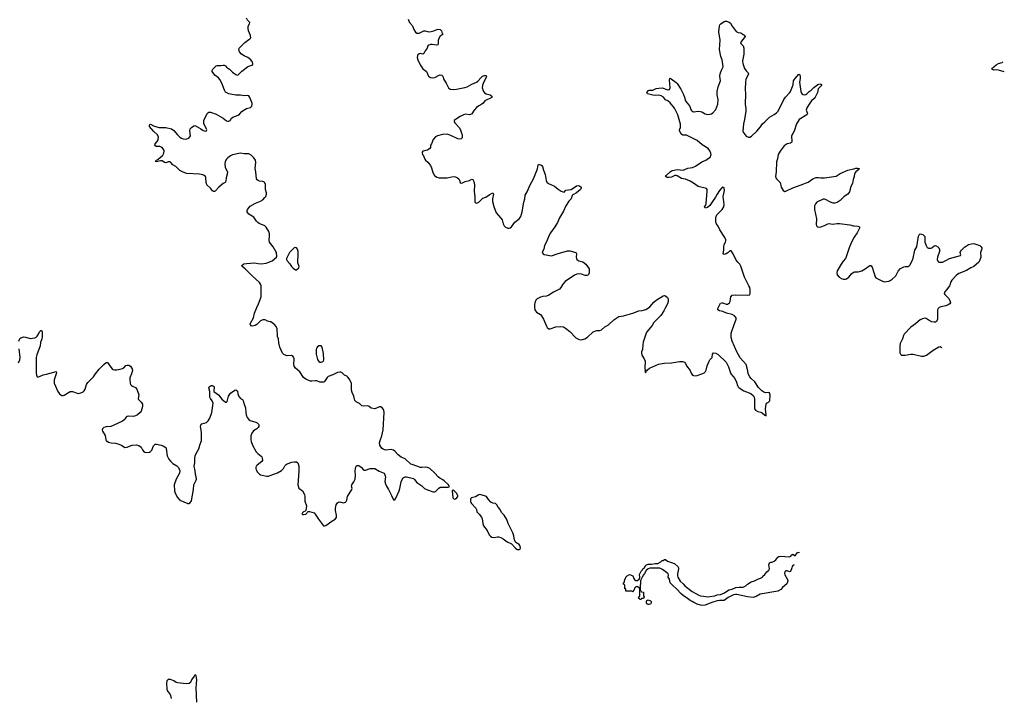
# Model space of a CAD drawing. Header units: inches. Extents: x 2143843 to 2212570, y 881249 to 1017455.
# Tile 24 of 54: x 2195708 to 2212570, y 922933 to 934559. Entities that reach past the tile are written whole.
import ezdxf

# ---------------------------------------------------------------- set-up
doc = ezdxf.new("R2010")
doc.units = ezdxf.units.IN
doc.header["$MEASUREMENT"] = 0
for name, color, linetype in [('C1992', 7, 'Continuous'), ('C1993', 7, 'Continuous'), ('C2902', 7, 'Continuous'), ('C2903', 7, 'Continuous'), ('C2912', 7, 'Continuous'), ('C2913', 7, 'Continuous')]:
    doc.layers.add(name, color=color, linetype=linetype)

msp = doc.modelspace()

# ---------------------------------------------------------------- linework, layer by layer
at = {"layer": 'C1992', "color": 6, "elevation": 400}
for points in [[(2200000, 929383), (2199950, 929397), (2199910, 929417), (2199890, 929419), (2199870, 929417), (2199830, 929398), (2199770, 929339), (2199738, 929322), (2199690, 929311), (2199670, 929316), (2199660, 929330), (2199657, 929350), (2199661, 929359), (2199710, 929450), (2199732, 929530), (2199767, 929630), (2199798, 929690), (2199843, 929810), (2199845, 929990), (2199842, 930000)], [(2195691, 929049), (2195710, 929095), (2195730, 929111), (2195777, 929123), (2195810, 929122), (2195870, 929101), (2195890, 929098), (2195970, 929111), (2195990, 929121), (2196010, 929140), (2196032, 929170), (2196050, 929214), (2196070, 929235), (2196075, 929235), (2196088, 929228), (2196092, 929212), (2196094, 929130), (2196090, 929090), (2196067, 929030), (2196061, 928970), (2196000, 928820), (2195988, 928770), (2195990, 928510), (2195995, 928470), (2196010, 928443), (2196030, 928439), (2196050, 928444), (2196110, 928477), (2196170, 928484), (2196290, 928523), (2196331, 928530), (2196339, 928510), (2196301, 928390), (2196298, 928350), (2196301, 928330), (2196361, 928190), (2196391, 928150), (2196410, 928131), (2196430, 928120), (2196450, 928118), (2196470, 928124), (2196573, 928187), (2196610, 928187), (2196710, 928157), (2196756, 928164), (2196795, 928185), (2196810, 928198), (2196830, 928228), (2196854, 928310), (2196874, 928346), (2196970, 928439), (2197006, 928494), (2197069, 928571), (2197150, 928652), (2197190, 928684), (2197210, 928685), (2197230, 928665), (2197250, 928630), (2197290, 928580), (2197310, 928565), (2197330, 928558), (2197370, 928558), (2197426, 928574), (2197470, 928581), (2197490, 928594), (2197527, 928633), (2197550, 928642), (2197580, 928640), (2197605, 928625), (2197636, 928576), (2197638, 928550), (2197623, 928490), (2197595, 928425), (2197592, 928390), (2197599, 928330), (2197606, 928310), (2197621, 928290), (2197638, 928278), (2197690, 928260), (2197712, 928232), (2197748, 928130), (2197737, 928070), (2197743, 928050), (2197790, 928007), (2197812, 927970), (2197814, 927933), (2197802, 927890), (2197787, 927853), (2197770, 927830), (2197724, 927790), (2197690, 927771), (2197650, 927760), (2197574, 927766), (2197550, 927761), (2197531, 927749), (2197495, 927705), (2197470, 927683), (2197310, 927606), (2197270, 927590), (2197190, 927585), (2197147, 927570), (2197128, 927550), (2197123, 927530), (2197125, 927510), (2197173, 927433), (2197184, 927364), (2197190, 927350), (2197230, 927324), (2197272, 927308), (2197350, 927303), (2197390, 927295), (2197450, 927271), (2197510, 927231), (2197550, 927235), (2197590, 927255), (2197632, 927268), (2197710, 927274), (2197750, 927267), (2197790, 927238), (2197811, 927190), (2197827, 927167), (2197851, 927150), (2197883, 927143), (2197930, 927150), (2197950, 927160), (2197970, 927186), (2198000, 927260), (2198030, 927287), (2198051, 927289), (2198130, 927271), (2198179, 927250), (2198197, 927237), (2198208, 927228), (2198215, 927210), (2198231, 927090), (2198262, 927030), (2198290, 926993), (2198330, 926956), (2198397, 926917), (2198430, 926890), (2198452, 926830), (2198447, 926790), (2198389, 926690), (2198352, 926590), (2198360, 926490), (2198370, 926450), (2198410, 926374), (2198450, 926330), (2198590, 926272), (2198610, 926268), (2198624, 926276), (2198650, 926319), (2198684, 926510), (2198690, 926590), (2198731, 926670), (2198735, 926690), (2198731, 926730), (2198718, 926770), (2198714, 926830), (2198695, 926910), (2198707, 926970), (2198707, 927050), (2198714, 927090), (2198731, 927130), (2198775, 927205), (2198791, 927269), (2198820, 927350), (2198819, 927490), (2198806, 927590), (2198808, 927610), (2198830, 927635), (2198910, 927660), (2198936, 927684), (2198966, 927730), (2198997, 927830), (2199017, 927950), (2199020, 927990), (2199004, 928030), (2198975, 928070), (2198967, 928090), (2198967, 928187), (2198950, 928250), (2198954, 928270), (2198970, 928283), (2198990, 928290), (2199012, 928290), (2199030, 928281), (2199037, 928270), (2199040, 928250), (2199033, 928210), (2199035, 928190), (2199110, 928132), (2199170, 928058), (2199230, 928005), (2199250, 928004), (2199262, 928018), (2199286, 928110), (2199318, 928162), (2199390, 928211), (2199410, 928217), (2199428, 928208), (2199436, 928196), (2199444, 928150), (2199456, 928116), (2199490, 928070), (2199523, 928050), (2199538, 928030), (2199553, 927970), (2199576, 927910), (2199579, 927830), (2199587, 927787), (2199603, 927743), (2199630, 927710), (2199654, 927694), (2199750, 927662), (2199775, 927650), (2199799, 927630), (2199805, 927610), (2199804, 927590), (2199790, 927570), (2199768, 927550), (2199710, 927514), (2199683, 927477), (2199669, 927430), (2199665, 927365), (2199670, 927330), (2199693, 927270), (2199756, 927157), (2199785, 927125), (2199843, 927083), (2199854, 927070), (2199862, 927050), (2199865, 927010), (2199856, 926990), (2199775, 926930), (2199758, 926910), (2199751, 926890), (2199751, 926871), (2199759, 926850), (2199781, 926810), (2199813, 926773), (2199830, 926764), (2199941, 926741), (2199970, 926739), (2200000, 926751)], [(2195690, 928679), (2195713, 928730), (2195717, 928770), (2195701, 928921)], [(2198744, 922870), (2198731, 923110), (2198741, 923250), (2198730, 923318), (2198710, 923338), (2198698, 923310), (2198651, 923250), (2198634, 923206), (2198610, 923186), (2198559, 923181), (2198410, 923197), (2198387, 923207), (2198350, 923232), (2198290, 923255), (2198250, 923253), (2198230, 923234), (2198222, 923190), (2198226, 923090), (2198238, 923058), (2198277, 923010), (2198290, 922982), (2198304, 922930)]]:
    msp.add_lwpolyline(points, dxfattribs=at)
at = {"layer": 'C1993', "color": 6, "elevation": 400}
for points in [[(2200000, 930730), (2199989, 930750), (2199978, 930790), (2199989, 930850), (2199989, 930890), (2199974, 930930), (2199930, 931006), (2199907, 931027), (2199812, 931070), (2199786, 931086), (2199763, 931110), (2199717, 931177), (2199635, 931230), (2199614, 931250), (2199605, 931270), (2199602, 931290), (2199611, 931310), (2199657, 931363), (2199744, 931416), (2199830, 931451), (2199870, 931475), (2199908, 931510), (2199922, 931530), (2199936, 931570), (2199935, 931590), (2199918, 931650), (2199915, 931735), (2199906, 931766), (2199890, 931780), (2199870, 931788), (2199814, 931794), (2199790, 931802), (2199774, 931814), (2199763, 931830), (2199751, 931951), (2199741, 932010), (2199753, 932110), (2199744, 932150), (2199720, 932190), (2199670, 932236), (2199630, 932260), (2199550, 932263), (2199490, 932271), (2199350, 932241), (2199316, 932224), (2199270, 932190), (2199249, 932170), (2199236, 932150), (2199228, 932130), (2199222, 932090), (2199229, 932028), (2199265, 931950), (2199263, 931910), (2199246, 931850), (2199241, 931790), (2199228, 931772), (2199190, 931752), (2199120, 931690), (2199058, 931622), (2199046, 931614), (2199030, 931614), (2199010, 931628), (2198978, 931670), (2198915, 931730), (2198899, 931770), (2198895, 931855), (2198890, 931870), (2198870, 931890), (2198842, 931902), (2198790, 931914), (2198566, 931926), (2198494, 931950), (2198450, 931975), (2198381, 932041), (2198330, 932073), (2198295, 932115), (2198283, 932123), (2198250, 932124), (2198210, 932105), (2198190, 932110), (2198150, 932139), (2198121, 932139), (2198050, 932123), (2198030, 932130), (2198049, 932150), (2198074, 932166), (2198162, 932238), (2198179, 932270), (2198184, 932310), (2198178, 932330), (2198150, 932372), (2198110, 932385), (2198048, 932388), (2198025, 932405), (2198027, 932430), (2198061, 932470), (2198079, 932501), (2198086, 932550), (2198064, 932590), (2198004, 932644), (2197932, 932730), (2197930, 932750), (2197934, 932766), (2197950, 932771), (2197998, 932738), (2198090, 932712), (2198209, 932711), (2198310, 932689), (2198350, 932662), (2198410, 932589), (2198450, 932548), (2198480, 932530), (2198510, 932520), (2198550, 932514), (2198570, 932517), (2198605, 932530), (2198623, 932550), (2198631, 932570), (2198623, 932657), (2198628, 932690), (2198650, 932714), (2198690, 932740), (2198710, 932744), (2198730, 932737), (2198811, 932690), (2198850, 932659), (2198890, 932647), (2198905, 932655), (2198913, 932670), (2198910, 932686), (2198862, 932782), (2198861, 932830), (2198920, 932950), (2198930, 932962), (2198947, 932973), (2198974, 932974), (2199070, 932938), (2199190, 932870), (2199247, 932827), (2199270, 932819), (2199290, 932819), (2199310, 932830), (2199336, 932870), (2199356, 932890), (2199450, 932926), (2199470, 932942), (2199512, 932988), (2199536, 933004), (2199590, 933035), (2199663, 933057), (2199684, 933076), (2199691, 933109), (2199688, 933130), (2199650, 933226), (2199630, 933255), (2199610, 933258), (2199550, 933253), (2199490, 933268), (2199410, 933268), (2199290, 933291), (2199230, 933320), (2199213, 933350), (2199170, 933472), (2199136, 933536), (2199110, 933565), (2199048, 933608), (2199005, 933670), (2199004, 933690), (2199014, 933710), (2199070, 933767), (2199090, 933775), (2199150, 933775), (2199190, 933782), (2199210, 933778), (2199230, 933766), (2199250, 933746), (2199300, 933710), (2199350, 933660), (2199410, 933620), (2199430, 933610), (2199450, 933613), (2199510, 933678), (2199610, 933754), (2199630, 933764), (2199682, 933778), (2199698, 933790), (2199700, 933810), (2199695, 933830), (2199667, 933870), (2199618, 933910), (2199550, 933937), (2199507, 933967), (2199475, 934010), (2199461, 934050), (2199469, 934070), (2199566, 934170), (2199630, 934218), (2199652, 934228), (2199669, 934250), (2199663, 934290), (2199629, 934369), (2199620, 934410), (2199622, 934450), (2199646, 934490), (2199647, 934510), (2199610, 934550), (2199590, 934583)], [(2199842, 930000), (2199834, 930030), (2199816, 930056), (2199690, 930170), (2199571, 930291), (2199519, 930330), (2199513, 930350), (2199546, 930374), (2199590, 930384), (2199730, 930391), (2199790, 930381), (2199841, 930379), (2199930, 930390), (2199990, 930409), (2200000, 930414)]]:
    msp.add_lwpolyline(points, dxfattribs=at)
at = {"layer": 'C2902', "color": 6}
for points, elevation in [([(2204995, 930000), (2204978, 929970), (2204950, 929940), (2204850, 929890), (2204770, 929838), (2204730, 929825), (2204665, 929815), (2204630, 929804), (2204570, 929774), (2204550, 929753), (2204533, 929707), (2204527, 929673), (2204526, 929630), (2204530, 929590), (2204540, 929570), (2204560, 929550), (2204627, 929507), (2204647, 929487), (2204681, 929430), (2204729, 929310), (2204744, 929284), (2204770, 929262), (2204790, 929263), (2204890, 929295), (2204970, 929303), (2205019, 929299), (2205057, 929277), (2205130, 929218), (2205230, 929108), (2205290, 929078), (2205330, 929076), (2205386, 929094), (2205430, 929119), (2205530, 929211), (2205590, 929232), (2205644, 929236), (2205674, 929246), (2205730, 929296), (2205790, 929334), (2205882, 929418), (2205950, 929465), (2205970, 929473), (2206050, 929486), (2206210, 929534), (2206310, 929570), (2206370, 929578), (2206430, 929595), (2206461, 929610), (2206501, 929639), (2206570, 929721), (2206610, 929752), (2206730, 929828), (2206750, 929833), (2206770, 929831), (2206802, 929802), (2206815, 929775), (2206813, 929730), (2206802, 929690), (2206767, 929630), (2206740, 929570), (2206689, 929490), (2206625, 929430), (2206570, 929370), (2206541, 929319), (2206447, 929210), (2206429, 929170), (2206388, 929032), (2206380, 928990), (2206374, 928910), (2206358, 928870), (2206355, 928850), (2206365, 928810), (2206405, 928750), (2206422, 928710), (2206416, 928590), (2206422, 928550), (2206414, 928530), (2206418, 928518), (2206430, 928514), (2206440, 928540), (2206450, 928545), (2206458, 928562), (2206493, 928587), (2206650, 928655), (2206747, 928673), (2206870, 928680), (2207010, 928705), (2207066, 928706), (2207093, 928693), (2207110, 928671), (2207130, 928630), (2207191, 928550), (2207206, 928506), (2207230, 928471), (2207270, 928458), (2207310, 928464), (2207405, 928495), (2207432, 928510), (2207452, 928530), (2207465, 928555), (2207482, 928630), (2207516, 928710), (2207530, 928733), (2207567, 928770), (2207574, 928830), (2207590, 928851), (2207630, 928847), (2207670, 928824), (2207805, 928690), (2207849, 928610), (2207885, 928490), (2207929, 928449), (2207956, 928410), (2207984, 928350), (2208000, 928290), (2208011, 928270), (2208031, 928250), (2208110, 928198), (2208230, 928155), (2208273, 928113), (2208284, 928090), (2208290, 928050), (2208293, 927893), (2208307, 927870), (2208348, 927848), (2208398, 927838), (2208426, 927826), (2208470, 927782), (2208490, 927774), (2208492, 927790), (2208481, 927890), (2208490, 927970), (2208499, 927990), (2208530, 928006), (2208553, 928030), (2208558, 928130), (2208550, 928169), (2208530, 928172), (2208487, 928167), (2208450, 928179), (2208420, 928200), (2208359, 928259), (2208297, 928357), (2208235, 928410), (2208210, 928441), (2208184, 928490), (2208177, 928543), (2208148, 928650), (2208047, 928767), (2207990, 928870), (2207909, 929050), (2207893, 929113), (2207891, 929150), (2207894, 929190), (2207942, 929338), (2207975, 929410), (2207980, 929430), (2207976, 929450), (2207950, 929484), (2207910, 929507), (2207813, 929533), (2207750, 929560), (2207693, 929573), (2207662, 929590), (2207663, 929610), (2207690, 929670), (2207710, 929700), (2207730, 929710), (2207750, 929708), (2207807, 929687), (2207830, 929687), (2207864, 929710), (2207875, 929730), (2207887, 929813), (2207910, 929839), (2207970, 929846), (2208179, 929841), (2208212, 929848), (2208218, 929870), (2208217, 929930), (2208210, 929973), (2208196, 930000)], 400), ([(2200000, 926751), (2200123, 926797), (2200190, 926834), (2200228, 926870), (2200250, 926914), (2200270, 926938), (2200290, 926949), (2200370, 926978), (2200410, 926985), (2200450, 926982), (2200470, 926970), (2200479, 926950), (2200486, 926910), (2200486, 926826), (2200470, 926590), (2200490, 926535), (2200510, 926514), (2200530, 926505), (2200549, 926489), (2200585, 926425), (2200591, 926391), (2200594, 926310), (2200618, 926230), (2200606, 926150), (2200599, 926141), (2200570, 926126), (2200551, 926110), (2200541, 926090), (2200550, 926084), (2200570, 926082), (2200609, 926090), (2200629, 926110), (2200635, 926125), (2200649, 926131), (2200670, 926131), (2200750, 926108), (2200770, 926090), (2200823, 926003), (2200910, 925889), (2200930, 925886), (2200950, 925894), (2201051, 925969), (2201110, 926005), (2201131, 926030), (2201136, 926070), (2201117, 926150), (2201114, 926190), (2201128, 926250), (2201150, 926284), (2201170, 926295), (2201190, 926298), (2201250, 926284), (2201270, 926285), (2201288, 926292), (2201297, 926303), (2201308, 926330), (2201320, 926390), (2201396, 926510), (2201400, 926530), (2201389, 926570), (2201395, 926590), (2201430, 926640), (2201453, 926687), (2201461, 926750), (2201456, 926830), (2201464, 926896), (2201470, 926910), (2201490, 926924), (2201510, 926923), (2201530, 926915), (2201560, 926890), (2201590, 926854), (2201610, 926842), (2201630, 926842), (2201710, 926872), (2201770, 926873), (2201790, 926869), (2201864, 926824), (2201924, 926804), (2201948, 926788), (2201963, 926763), (2201970, 926730), (2201963, 926650), (2201970, 926610), (2201988, 926568), (2202026, 926510), (2202050, 926451), (2202076, 926410), (2202110, 926331), (2202130, 926331), (2202144, 926350), (2202209, 926490), (2202221, 926530), (2202240, 926640), (2202250, 926668), (2202278, 926710), (2202310, 926730), (2202330, 926730), (2202450, 926698), (2202470, 926682), (2202510, 926633), (2202594, 926574), (2202639, 926530), (2202690, 926503), (2202790, 926468), (2202810, 926468), (2202830, 926476), (2202885, 926535), (2202910, 926548), (2202950, 926553), (2203047, 926553), (2203062, 926558), (2203066, 926570), (2203055, 926575), (2203049, 926590), (2202980, 926660), (2202957, 926677), (2202902, 926702), (2202879, 926719), (2202814, 926794), (2202730, 926873), (2202690, 926887), (2202650, 926894), (2202593, 926887), (2202570, 926890), (2202430, 926936), (2202407, 926947), (2202310, 927035), (2202242, 927062), (2202190, 927104), (2202130, 927170), (2202110, 927183), (2202070, 927194), (2201970, 927187), (2201930, 927200), (2201916, 927210), (2201890, 927244), (2201878, 927270), (2201872, 927310), (2201881, 927350), (2201910, 927431), (2201930, 927530), (2201948, 927830), (2201947, 927867), (2201941, 927881), (2201924, 927904), (2201890, 927926), (2201870, 927926), (2201790, 927894), (2201730, 927905), (2201694, 927934), (2201670, 927941), (2201590, 927936), (2201570, 927945), (2201530, 927982), (2201470, 928010), (2201450, 928033), (2201431, 928110), (2201401, 928170), (2201388, 928210), (2201393, 928290), (2201389, 928330), (2201350, 928406), (2201330, 928435), (2201310, 928450), (2201270, 928467), (2201230, 928510), (2201210, 928521), (2201190, 928523), (2201150, 928514), (2201070, 928475), (2200993, 928447), (2200971, 928429), (2200930, 928358), (2200914, 928350), (2200850, 928352), (2200795, 928370), (2200770, 928373), (2200710, 928365), (2200690, 928367), (2200670, 928371), (2200610, 928398), (2200571, 928431), (2200507, 928527), (2200433, 928590), (2200410, 928622), (2200403, 928650), (2200410, 928750), (2200390, 928790), (2200365, 928805), (2200290, 928801), (2200270, 928806), (2200230, 928823), (2200208, 928848), (2200161, 928950), (2200144, 929024), (2200139, 929090), (2200125, 929130), (2200115, 929270), (2200096, 929310), (2200078, 929330), (2200010, 929380), (2200000, 929383)], 400), ([(2208969, 925220), (2208950, 925210), (2208939, 925190), (2208929, 925170), (2208910, 925104), (2208890, 925102), (2208850, 925120), (2208830, 925117), (2208810, 925101), (2208804, 925070), (2208810, 925050), (2208860, 924970), (2208862, 924950), (2208857, 924923), (2208844, 924896), (2208770, 924831), (2208745, 924795), (2208694, 924766), (2208390, 924718), (2208323, 924677), (2208270, 924663), (2208170, 924670), (2207992, 924712), (2207966, 924714), (2207935, 924705), (2207839, 924661), (2207770, 924608), (2207690, 924610), (2207650, 924606), (2207577, 924583), (2207490, 924544), (2207445, 924530), (2207406, 924526), (2207367, 924527), (2207310, 924545), (2207256, 924576), (2207222, 924590), (2207188, 924610), (2207122, 924662), (2207076, 924690), (2207030, 924728), (2206964, 924804), (2206886, 924870), (2206850, 924910), (2206837, 924977), (2206815, 925010), (2206821, 925050), (2206810, 925069), (2206718, 925138), (2206670, 925162), (2206515, 925165), (2206498, 925162), (2206471, 925149), (2206438, 925122), (2206411, 925070), (2206391, 925049), (2206371, 925010), (2206361, 924999), (2206342, 924950), (2206338, 924890), (2206332, 924870), (2206334, 924790), (2206338, 924778), (2206354, 924770), (2206358, 924758), (2206392, 924750), (2206392, 924692), (2206398, 924678), (2206410, 924674), (2206411, 924669), (2206398, 924662), (2206390, 924646), (2206358, 924642), (2206352, 924628), (2206330, 924628), (2206322, 924642), (2206308, 924650), (2206310, 924674), (2206322, 924678), (2206327, 924693), (2206326, 924826), (2206308, 924828), (2206302, 924842), (2206290, 924846), (2206258, 924842), (2206254, 924830), (2206238, 924822), (2206234, 924790), (2206218, 924782), (2206210, 924749), (2206202, 924762), (2206190, 924766), (2206091, 924769), (2206086, 924806), (2206070, 924808), (2206069, 924869), (2206062, 924882), (2206050, 924886), (2206050, 924890), (2206050, 924914), (2206062, 924918), (2206067, 924933), (2206070, 924974), (2206082, 924978), (2206088, 925010), (2206102, 925018), (2206110, 925034), (2206150, 925052), (2206170, 925051), (2206181, 925041), (2206211, 925030), (2206224, 924984), (2206240, 924960), (2206252, 924952), (2206290, 924951), (2206322, 924978), (2206327, 925010), (2206325, 925055), (2206338, 925090), (2206350, 925112), (2206369, 925131), (2206378, 925150), (2206408, 925172), (2206430, 925214), (2206470, 925231), (2206530, 925231), (2206590, 925245), (2206635, 925245), (2206689, 925271), (2206710, 925292), (2206730, 925294), (2206750, 925314), (2206770, 925314), (2206801, 925281), (2206890, 925257), (2206930, 925237), (2206978, 925190), (2206990, 925170), (2206991, 925150), (2206975, 925065), (2206973, 925030), (2206979, 925010), (2207019, 924939), (2207070, 924894), (2207099, 924859), (2207130, 924839), (2207223, 924763), (2207341, 924701), (2207370, 924690), (2207421, 924681), (2207486, 924674), (2207525, 924675), (2207610, 924690), (2207650, 924705), (2207710, 924710), (2207778, 924742), (2207850, 924790), (2207910, 924804), (2207970, 924832), (2208030, 924840), (2208090, 924839), (2208110, 924845), (2208150, 924867), (2208172, 924890), (2208233, 924927), (2208290, 924947), (2208360, 924980), (2208397, 924990), (2208429, 925010), (2208436, 925024), (2208470, 925055), (2208502, 925098), (2208535, 925130), (2208547, 925150), (2208538, 925222), (2208550, 925255), (2208570, 925268), (2208592, 925268), (2208630, 925281), (2208656, 925304), (2208690, 925350), (2208710, 925365), (2208730, 925368), (2208890, 925359), (2208912, 925368), (2208930, 925394), (2208950, 925400), (2208990, 925374), (2209030, 925430), (2209050, 925439), (2209059, 925424)], 300)]:
    msp.add_lwpolyline(points, dxfattribs=dict(at, elevation=elevation))
for points, elevation in [([(2200850, 928974), (2200830, 928969), (2200810, 928955), (2200793, 928930), (2200787, 928910), (2200786, 928830), (2200810, 928736), (2200830, 928705), (2200850, 928691), (2200870, 928691), (2200890, 928699), (2200910, 928711), (2200916, 928730), (2200910, 928842), (2200890, 928949), (2200870, 928969)], 400), ([(2203130, 926498), (2203114, 926490), (2203112, 926470), (2203120, 926440), (2203128, 926368), (2203150, 926346), (2203170, 926351), (2203195, 926370), (2203209, 926390), (2203214, 926410), (2203190, 926448), (2203150, 926488)], 400), ([(2203590, 926424), (2203570, 926421), (2203515, 926385), (2203445, 926370), (2203431, 926349), (2203431, 926310), (2203436, 926290), (2203448, 926270), (2203522, 926190), (2203532, 926170), (2203536, 926130), (2203576, 926090), (2203614, 926034), (2203628, 926008), (2203640, 925930), (2203652, 925890), (2203713, 925810), (2203750, 925736), (2203770, 925711), (2203793, 925693), (2203826, 925686), (2203890, 925700), (2203910, 925700), (2203946, 925690), (2203990, 925665), (2204056, 925616), (2204130, 925581), (2204192, 925510), (2204230, 925485), (2204270, 925482), (2204278, 925490), (2204282, 925510), (2204274, 925550), (2204262, 925570), (2204204, 925604), (2204181, 925641), (2204170, 925718), (2204154, 925770), (2204074, 925930), (2204050, 925995), (2204007, 926070), (2203958, 926118), (2203937, 926170), (2203901, 926210), (2203879, 926250), (2203854, 926270), (2203810, 926278), (2203776, 926296), (2203737, 926337), (2203700, 926390), (2203610, 926419)], 400), ([(2206470, 924538), (2206449, 924549), (2206442, 924570), (2206442, 924590), (2206449, 924611), (2206470, 924621), (2206510, 924605), (2206521, 924590), (2206525, 924570), (2206510, 924548), (2206490, 924538)], 300)]:
    msp.add_lwpolyline(points, close=True, dxfattribs=dict(at, elevation=elevation))
at = {"layer": 'C2903', "color": 6, "elevation": 400}
for points in [[(2202363, 934570), (2202364, 934550), (2202382, 934510), (2202433, 934453), (2202456, 934390), (2202486, 934346), (2202507, 934330), (2202530, 934327), (2202550, 934330), (2202630, 934366), (2202650, 934368), (2202690, 934355), (2202730, 934353), (2202799, 934370), (2202850, 934392), (2202875, 934395), (2202909, 934389), (2202920, 934380), (2202929, 934369), (2202945, 934325), (2202958, 934310), (2202910, 934275), (2202885, 934235), (2202876, 934204), (2202877, 934150), (2202871, 934129), (2202850, 934124), (2202770, 934136), (2202746, 934134), (2202716, 934124), (2202697, 934110), (2202686, 934070), (2202654, 934026), (2202630, 933981), (2202610, 933971), (2202570, 933977), (2202550, 933973), (2202522, 933950), (2202519, 933941), (2202515, 933910), (2202524, 933870), (2202564, 933784), (2202610, 933719), (2202675, 933670), (2202688, 933650), (2202696, 933616), (2202709, 933589), (2202746, 933566), (2202782, 933562), (2202816, 933570), (2202890, 933609), (2202910, 933614), (2202938, 933610), (2202957, 933590), (2202970, 933537), (2203014, 933474), (2203051, 933390), (2203081, 933370), (2203130, 933362), (2203190, 933368), (2203330, 933396), (2203370, 933409), (2203450, 933453), (2203533, 933487), (2203555, 933505), (2203610, 933570), (2203634, 933590), (2203670, 933604), (2203690, 933600), (2203700, 933590), (2203695, 933570), (2203650, 933484), (2203632, 933430), (2203629, 933389), (2203652, 933330), (2203667, 933307), (2203697, 933290), (2203764, 933270), (2203792, 933250), (2203792, 933228), (2203674, 933170), (2203644, 933130), (2203621, 933110), (2203570, 933084), (2203530, 933053), (2203492, 933010), (2203450, 932947), (2203430, 932932), (2203410, 932928), (2203350, 932940), (2203310, 932930), (2203250, 932900), (2203173, 932850), (2203150, 932830), (2203150, 932810), (2203159, 932790), (2203234, 932710), (2203256, 932670), (2203266, 932630), (2203287, 932587), (2203283, 932537), (2203270, 932519), (2203247, 932513), (2203210, 932515), (2203093, 932573), (2203030, 932596), (2202950, 932593), (2202865, 932570), (2202831, 932550), (2202790, 932505), (2202758, 932430), (2202741, 932410), (2202741, 932370), (2202731, 932350), (2202690, 932321), (2202610, 932308), (2202601, 932290), (2202599, 932270), (2202606, 932250), (2202624, 932224), (2202644, 932170), (2202659, 932150), (2202700, 932120), (2202743, 932063), (2202763, 932023), (2202783, 931943), (2202810, 931890), (2202850, 931862), (2202890, 931852), (2203030, 931850), (2203130, 931873), (2203170, 931868), (2203208, 931848), (2203227, 931830), (2203238, 931810), (2203249, 931770), (2203270, 931760), (2203290, 931763), (2203335, 931785), (2203410, 931802), (2203450, 931825), (2203470, 931819), (2203488, 931788), (2203497, 931730), (2203494, 931614), (2203505, 931530), (2203505, 931445), (2203510, 931427), (2203530, 931416), (2203550, 931422), (2203570, 931434), (2203640, 931500), (2203690, 931519), (2203750, 931560), (2203810, 931590), (2203820, 931570), (2203805, 931490), (2203805, 931445), (2203830, 931357), (2203869, 931250), (2203950, 931159), (2203970, 931130), (2203990, 931061), (2204007, 931027), (2204030, 931005), (2204070, 930987), (2204090, 930987), (2204110, 930995), (2204130, 931012), (2204190, 931090), (2204262, 931150), (2204292, 931190), (2204314, 931270), (2204340, 931430), (2204357, 931490), (2204363, 931550), (2204398, 931610), (2204448, 931730), (2204508, 931830), (2204575, 932005), (2204590, 932070), (2204601, 932079), (2204610, 932080), (2204634, 932074), (2204650, 932061), (2204662, 932042), (2204680, 931980), (2204710, 931906), (2204724, 931804), (2204735, 931775), (2204767, 931750), (2204869, 931709), (2204930, 931653), (2204981, 931622), (2205010, 931609), (2205034, 931606), (2205063, 931637), (2205150, 931648), (2205246, 931710), (2205270, 931718), (2205294, 931714), (2205325, 931690), (2205326, 931670), (2205310, 931647), (2205276, 931624), (2205246, 931590), (2205180, 931560), (2205172, 931548), (2205155, 931490), (2205110, 931451), (2205059, 931370), (2205020, 931280), (2204950, 931167), (2204918, 931082), (2204870, 931008), (2204799, 930910), (2204776, 930870), (2204728, 930752), (2204694, 930690), (2204682, 930630), (2204660, 930590), (2204658, 930570), (2204671, 930550), (2204690, 930539), (2204722, 930530), (2204810, 930516), (2204830, 930519), (2204911, 930549), (2205090, 930598), (2205130, 930598), (2205230, 930570), (2205244, 930550), (2205240, 930490), (2205242, 930470), (2205252, 930452), (2205283, 930430), (2205350, 930411), (2205404, 930370), (2205459, 930290), (2205459, 930221), (2205447, 930193), (2205437, 930183), (2205421, 930179), (2205390, 930179), (2205330, 930198), (2205290, 930204), (2205250, 930199), (2205210, 930184), (2205050, 930073), (2205012, 930030), (2204995, 930000)], [(2208196, 930000), (2208122, 930150), (2208059, 930339), (2208040, 930370), (2208004, 930404), (2207978, 930438), (2207928, 930550), (2207890, 930597), (2207870, 930600), (2207835, 930565), (2207809, 930550), (2207770, 930537), (2207755, 930550), (2207769, 930610), (2207765, 930675), (2207773, 930707), (2207795, 930750), (2207800, 930770), (2207799, 930790), (2207785, 930825), (2207699, 930959), (2207674, 931010), (2207640, 931060), (2207630, 931090), (2207628, 931130), (2207631, 931170), (2207647, 931213), (2207739, 931310), (2207765, 931355), (2207770, 931390), (2207758, 931530), (2207777, 931630), (2207774, 931670), (2207770, 931679), (2207750, 931691), (2207730, 931677), (2207690, 931630), (2207650, 931568), (2207623, 931517), (2207570, 931443), (2207530, 931374), (2207490, 931340), (2207450, 931330), (2207438, 931350), (2207456, 931384), (2207462, 931410), (2207483, 931623), (2207482, 931650), (2207470, 931666), (2207330, 931702), (2207250, 931760), (2207190, 931793), (2207110, 931824), (2207040, 931840), (2206970, 931883), (2206950, 931890), (2206930, 931890), (2206870, 931863), (2206830, 931855), (2206794, 931854), (2206767, 931870), (2206778, 931890), (2206850, 931953), (2206870, 931968), (2206890, 931976), (2206970, 931990), (2207070, 931983), (2207150, 932016), (2207230, 932027), (2207281, 932050), (2207390, 932121), (2207456, 932150), (2207518, 932190), (2207537, 932210), (2207546, 932230), (2207550, 932250), (2207546, 932270), (2207528, 932310), (2207497, 932350), (2207395, 932415), (2207310, 932492), (2207230, 932527), (2207150, 932572), (2207130, 932579), (2207090, 932578), (2207063, 932583), (2207050, 932590), (2207030, 932613), (2207007, 932653), (2207007, 932670), (2207027, 932713), (2207024, 932770), (2206979, 932930), (2206922, 933042), (2206850, 933132), (2206810, 933167), (2206768, 933188), (2206734, 933230), (2206694, 933254), (2206650, 933267), (2206590, 933262), (2206550, 933265), (2206457, 933290), (2206447, 933310), (2206474, 933346), (2206487, 933353), (2206550, 933353), (2206610, 933378), (2206653, 933387), (2206710, 933390), (2206810, 933359), (2206835, 933365), (2206847, 933390), (2206839, 933530), (2206841, 933550), (2206850, 933557), (2206864, 933544), (2206950, 933485), (2206970, 933464), (2207029, 933370), (2207077, 933277), (2207096, 933230), (2207110, 933168), (2207120, 933150), (2207181, 933081), (2207209, 933009), (2207219, 932999), (2207250, 932982), (2207330, 932990), (2207370, 932987), (2207390, 932979), (2207445, 932945), (2207490, 932935), (2207530, 932938), (2207554, 932946), (2207578, 932962), (2207630, 933021), (2207662, 933110), (2207670, 933190), (2207650, 933270), (2207650, 933330), (2207670, 933410), (2207710, 933510), (2207701, 933590), (2207706, 933630), (2207727, 933693), (2207753, 933750), (2207736, 933870), (2207717, 933930), (2207695, 934050), (2207702, 934210), (2207683, 934350), (2207695, 934450), (2207699, 934470), (2207718, 934490), (2207775, 934525), (2207790, 934531), (2207810, 934531), (2207856, 934516), (2207880, 934500), (2207910, 934447), (2207977, 934357), (2208010, 934341), (2208056, 934336), (2208128, 934290), (2208134, 934270), (2208051, 934170), (2208056, 934150), (2208096, 934110), (2208110, 934070), (2208110, 933970), (2208085, 933855), (2208091, 933810), (2208121, 933721), (2208150, 933682), (2208181, 933650), (2208187, 933630), (2208145, 933535), (2208138, 933490), (2208132, 933370), (2208137, 933290), (2208132, 933110), (2208145, 933030), (2208146, 932990), (2208122, 932850), (2208104, 932776), (2208093, 932650), (2208097, 932630), (2208150, 932564), (2208190, 932546), (2208210, 932549), (2208238, 932562), (2208333, 932650), (2208396, 932724), (2208430, 932773), (2208470, 932808), (2208547, 932890), (2208630, 932933), (2208670, 932963), (2208690, 932986), (2208740, 933070), (2208792, 933190), (2208824, 933230), (2208900, 933310), (2208911, 933330), (2208957, 933443), (2208961, 933510), (2208970, 933530), (2208986, 933554), (2209050, 933623), (2209070, 933615), (2209074, 933594), (2209074, 933550), (2209060, 933490), (2209085, 933330), (2209099, 933299), (2209110, 933285), (2209120, 933280), (2209150, 933274), (2209170, 933279), (2209187, 933290), (2209230, 933329), (2209261, 933350), (2209310, 933400), (2209377, 933450), (2209410, 933458), (2209430, 933456), (2209439, 933450), (2209437, 933430), (2209383, 933377), (2209371, 933309), (2209329, 933231), (2209315, 933210), (2209271, 933169), (2209238, 933130), (2209186, 933050), (2209176, 933010), (2209197, 932950), (2209191, 932930), (2209058, 932850), (2209010, 932777), (2208970, 932650), (2208927, 932570), (2208929, 932471), (2208923, 932457), (2208910, 932446), (2208850, 932430), (2208803, 932397), (2208730, 932307), (2208696, 932250), (2208685, 932175), (2208670, 932126), (2208661, 931950), (2208652, 931870), (2208657, 931850), (2208670, 931830), (2208733, 931770), (2208749, 931690), (2208785, 931630), (2208810, 931618), (2208830, 931622), (2208950, 931679), (2209090, 931728), (2209210, 931778), (2209290, 931832), (2209347, 931853), (2209390, 931858), (2209430, 931850), (2209490, 931848), (2209690, 931880), (2209710, 931887), (2209758, 931922), (2209890, 931983), (2209990, 932003), (2210000, 932006)], [(2210000, 931886), (2209998, 931870), (2209981, 931819), (2209973, 931750), (2209936, 931690), (2209933, 931650), (2209918, 931610), (2209890, 931570), (2209830, 931532), (2209760, 931460), (2209710, 931427), (2209670, 931413), (2209638, 931418), (2209593, 931433), (2209510, 931480), (2209490, 931486), (2209470, 931486), (2209359, 931430), (2209334, 931406), (2209318, 931370), (2209317, 931310), (2209354, 931150), (2209349, 931049), (2209353, 931030), (2209370, 931011), (2209390, 931005), (2209430, 931009), (2209490, 931032), (2209550, 931064), (2209570, 931067), (2209630, 931056), (2209710, 931068), (2209749, 931069), (2209926, 931046), (2209990, 931030), (2210000, 931029)], [(2210000, 930832), (2209954, 930750), (2209916, 930650), (2209859, 930481), (2209850, 930465), (2209810, 930421), (2209775, 930370), (2209710, 930255), (2209704, 930230), (2209708, 930190), (2209741, 930150), (2209783, 930123), (2209810, 930115), (2209850, 930114), (2209870, 930121), (2209910, 930150), (2209954, 930206), (2209988, 930232), (2210000, 930236)], [(2200000, 930414), (2200030, 930430), (2200107, 930490), (2200112, 930510), (2200105, 930570), (2200097, 930590), (2200050, 930667), (2200003, 930723), (2200000, 930730)]]:
    msp.add_lwpolyline(points, dxfattribs=at)
msp.add_lwpolyline([(2200430, 930659), (2200410, 930652), (2200390, 930635), (2200331, 930570), (2200286, 930490), (2200280, 930470), (2200279, 930450), (2200288, 930428), (2200336, 930376), (2200363, 930330), (2200390, 930300), (2200430, 930273), (2200450, 930275), (2200490, 930310), (2200493, 930330), (2200471, 930391), (2200477, 930550), (2200475, 930590), (2200465, 930625), (2200451, 930650)], close=True, dxfattribs=at)
at = {"layer": 'C2912', "color": 6, "elevation": 400}
msp.add_lwpolyline([(2211631, 930000), (2211586, 929934), (2211546, 929890), (2211542, 929870), (2211550, 929850), (2211616, 929790), (2211638, 929750), (2211646, 929710), (2211637, 929690), (2211610, 929672), (2211570, 929655), (2211483, 929637), (2211454, 929626), (2211437, 929610), (2211428, 929590), (2211425, 929430), (2211409, 929391), (2211390, 929378), (2211370, 929375), (2211330, 929381), (2211283, 929403), (2211250, 929431), (2211230, 929441), (2211210, 929443), (2211170, 929437), (2211130, 929419), (2211093, 929390), (2211050, 929348), (2210970, 929290), (2210855, 929170), (2210842, 929150), (2210824, 929090), (2210787, 929013), (2210779, 928970), (2210780, 928850), (2210790, 928827), (2210811, 928811), (2210870, 928810), (2210970, 928830), (2211010, 928827), (2211150, 928792), (2211190, 928793), (2211239, 928810), (2211350, 928897), (2211450, 928955), (2211470, 928961), (2211490, 928951), (2211501, 928936)], dxfattribs=at)
at = {"layer": 'C2913', "color": 6, "elevation": 400}
for points in [[(2212570, 933668), (2212470, 933695), (2212430, 933697), (2212390, 933692), (2212359, 933710), (2212366, 933730), (2212391, 933749), (2212430, 933788), (2212470, 933810), (2212532, 933828), (2212543, 933834)], [(2210000, 932006), (2210030, 932016), (2210056, 932016), (2210083, 932010), (2210081, 931990), (2210030, 931950), (2210013, 931930), (2210003, 931910), (2210000, 931886)], [(2210000, 931029), (2210061, 931021), (2210089, 931009), (2210090, 930990), (2210053, 930907), (2210010, 930850), (2210000, 930832)], [(2210000, 930236), (2210010, 930238), (2210070, 930242), (2210130, 930257), (2210188, 930290), (2210250, 930336), (2210270, 930346), (2210286, 930346), (2210310, 930321), (2210356, 930156), (2210370, 930136), (2210470, 930085), (2210510, 930070), (2210550, 930072), (2210590, 930080), (2210613, 930090), (2210648, 930112), (2210710, 930173), (2210730, 930203), (2210750, 930250), (2210790, 930294), (2210824, 930316), (2210850, 930327), (2210870, 930332), (2210910, 930328), (2210930, 930333), (2210950, 930353), (2210990, 930427), (2211007, 930473), (2211036, 930610), (2211072, 930670), (2211098, 930850), (2211110, 930876), (2211130, 930890), (2211177, 930877), (2211207, 930847), (2211212, 930830), (2211210, 930750), (2211230, 930690), (2211250, 930657), (2211270, 930645), (2211290, 930642), (2211310, 930645), (2211327, 930653), (2211370, 930686), (2211390, 930691), (2211431, 930670), (2211450, 930651), (2211460, 930620), (2211460, 930590), (2211428, 930490), (2211423, 930450), (2211430, 930421), (2211450, 930406), (2211510, 930407), (2211570, 930431), (2211632, 930468), (2211819, 930521), (2211826, 930530), (2211817, 930570), (2211822, 930590), (2211836, 930610), (2211890, 930663), (2211956, 930710), (2212010, 930721), (2212050, 930722), (2212150, 930688), (2212176, 930670), (2212186, 930650), (2212188, 930632), (2212163, 930570), (2212171, 930490), (2212148, 930430), (2212133, 930407), (2212050, 930330), (2211995, 930310), (2211920, 930260), (2211790, 930208), (2211750, 930183), (2211670, 930095), (2211657, 930070), (2211638, 930010), (2211631, 930000)]]:
    msp.add_lwpolyline(points, dxfattribs=at)

doc.saveas('drawing.dxf')
